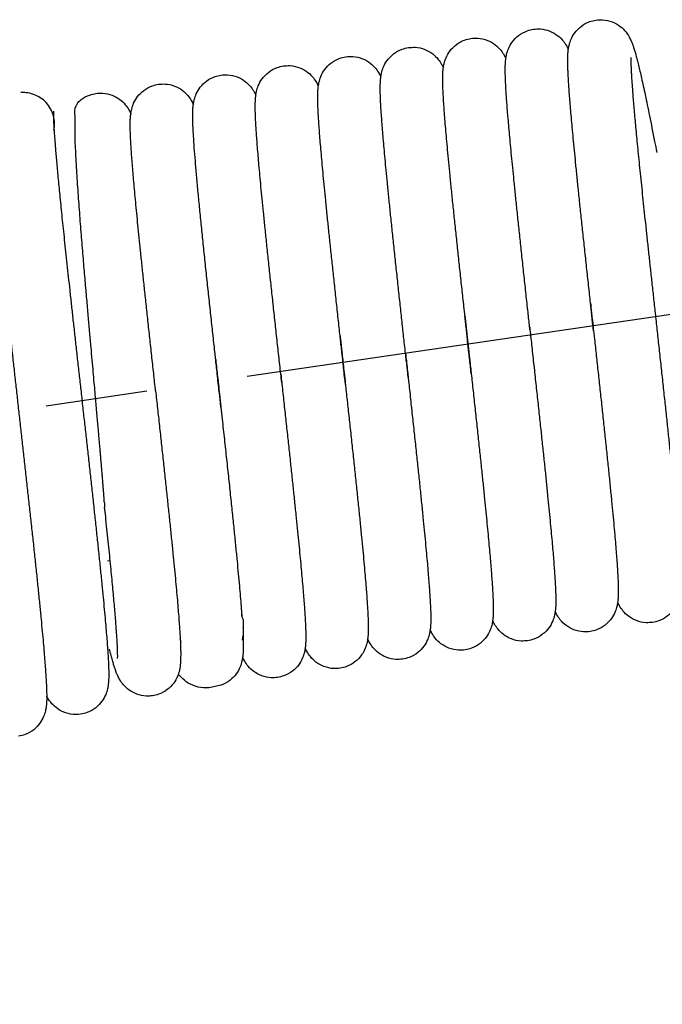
# Model space of a CAD drawing. Extents: x -12 to 408, y -4 to 293.
# Tile 3 of 10: x 262 to 269, y 121 to 132. Entities that reach past the tile are written whole.
import ezdxf

# ---------------------------------------------------------------- set-up
doc = ezdxf.new("R2010")
doc.units = 0
doc.header["$LTSCALE"] = 15
doc.header["$MEASUREMENT"] = 0
doc.linetypes.add('CENTER', pattern=[0.6, 0.375, -0.075, 0.075, -0.075])
doc.layers.get('0').update_dxf_attribs({"linetype": 'CONTINUOUS'})
doc.layers.add('CEN', color=3, linetype='CENTER')

msp = doc.modelspace()

# ---------------------------------------------------------------- linework, layer by layer
at = {"color": 7, "linetype": 'Continuous'}
for p, q in [((263.1214864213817, 125.7752327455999), (263.0932454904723, 125.7710854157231)), ((264.28430971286, 124.3789017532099), (264.234607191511, 124.3679293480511)), ((264.2843357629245, 124.3789094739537), (264.2855055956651, 124.3793102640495))]:
    msp.add_line(p, q, dxfattribs=at)
for points in [[(268.1939127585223, 131.2821658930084), (268.1934561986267, 131.3266666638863), (268.194048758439, 131.3670423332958), (268.1959411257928, 131.4052830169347), (268.1999493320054, 131.4450266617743), (268.2086460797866, 131.4926527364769), (268.2288194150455, 131.555484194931), (268.2712613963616, 131.6312992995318), (268.3421269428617, 131.7033514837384), (268.4381432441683, 131.7559502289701), (268.5063933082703, 131.7732032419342)], [(268.506361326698, 131.7732072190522), (268.5804038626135, 131.7760626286), (268.6872260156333, 131.7522053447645), (268.7752289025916, 131.7027034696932), (268.8370713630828, 131.6416860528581), (268.8739211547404, 131.5870909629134), (268.8957201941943, 131.5436433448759), (268.9111133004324, 131.5057544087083), (268.9242626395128, 131.4680351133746), (268.9369082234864, 131.4273320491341), (268.9497841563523, 131.382025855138), (268.96334871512, 131.3308084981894), (268.9779740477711, 131.2723283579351), (268.9939331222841, 131.2054028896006), (269.0114636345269, 131.1288711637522), (269.0307562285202, 131.0417039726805), (269.0519206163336, 130.9432148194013), (269.075034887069, 130.8328795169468), (269.1001580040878, 130.7102908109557), (269.1273633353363, 130.5749963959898), (269.1567228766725, 130.4265710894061), (269.1804615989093, 130.3050430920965)], [(267.5010661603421, 131.1808049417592), (267.5006175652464, 131.2250763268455), (267.5012105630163, 131.2653158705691), (267.5030987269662, 131.303485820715), (267.5071002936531, 131.3432031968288), (267.5157894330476, 131.3908301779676), (267.5359500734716, 131.453663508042), (267.5783784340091, 131.52949198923), (267.6492382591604, 131.6015663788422), (267.7452671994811, 131.654189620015), (267.813554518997, 131.6714561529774)], [(267.8135222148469, 131.6714593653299), (267.8882427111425, 131.6742686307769), (267.99559552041, 131.6499865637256), (268.0837685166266, 131.5998869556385), (268.1454135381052, 131.538457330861), (268.1819127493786, 131.4838729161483), (268.200559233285, 131.4470503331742)], [(266.8111763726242, 130.9921406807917), (266.8089152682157, 131.0516460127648), (266.8078583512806, 131.1039841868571), (266.8080477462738, 131.1504546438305), (266.8097120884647, 131.1934585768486), (266.8137343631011, 131.2374007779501), (266.8230156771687, 131.2893584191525), (266.8442790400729, 131.3547039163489), (266.8868581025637, 131.4295332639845), (266.9555892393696, 131.4991989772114), (267.0495828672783, 131.5513916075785), (267.1207162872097, 131.5697055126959)], [(267.1206835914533, 131.5697115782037), (267.1962144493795, 131.5724637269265), (267.3028353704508, 131.5482086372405), (267.3901528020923, 131.4987440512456), (267.4518014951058, 131.4376820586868), (267.4888859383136, 131.3824600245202), (267.5077471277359, 131.3452441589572)], [(266.1171431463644, 130.9188364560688), (266.115540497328, 130.9702243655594), (266.1149416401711, 131.0162388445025), (266.1154184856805, 131.057802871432), (266.1172025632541, 131.0968418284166), (266.1210600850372, 131.13694444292), (266.1294557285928, 131.1845152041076), (266.1490689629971, 131.2472309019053), (266.1909742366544, 131.3236189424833), (266.26177098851, 131.3966971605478), (266.3584160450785, 131.4502654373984), (266.4278778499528, 131.467960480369)], [(266.4278448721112, 131.4679663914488), (266.5015987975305, 131.470841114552), (266.6085247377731, 131.4470359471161), (266.6967133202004, 131.3974616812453), (266.7585854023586, 131.3364068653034), (266.7953428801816, 131.2819588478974), (266.8149733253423, 131.2433558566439)], [(265.425333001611, 130.7923460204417), (265.4232018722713, 130.8493612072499), (265.4221861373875, 130.8999061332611), (265.4223338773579, 130.945022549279), (265.4238456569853, 130.9867734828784), (265.4274668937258, 131.0290747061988), (265.435872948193, 131.0794646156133), (265.4567471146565, 131.1467545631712), (265.4996250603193, 131.2239269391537), (265.568102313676, 131.2943064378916), (265.6615766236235, 131.3470169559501), (265.7350396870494, 131.3662082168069)], [(265.7350059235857, 131.3662173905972), (265.8106294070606, 131.3689629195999), (265.9173091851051, 131.344655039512), (266.0046405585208, 131.2951216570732), (266.0662663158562, 131.234009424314), (266.1033128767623, 131.1787801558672), (266.122151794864, 131.1415696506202)], [(268.8936854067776, 131.3581988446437), (268.8934525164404, 131.3542243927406), (268.8930550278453, 131.339309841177), (268.8930452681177, 131.315810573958), (268.8936451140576, 131.2847303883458), (268.8949598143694, 131.2465810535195), (268.8970465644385, 131.2016318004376), (268.8999397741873, 131.1500309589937), (268.9036612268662, 131.0918680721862), (268.9082244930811, 131.0272074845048), (268.9136369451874, 130.9561075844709), (268.9199007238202, 130.8786326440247), (268.9270120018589, 130.794873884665), (268.9349629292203, 130.704932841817), (268.9437464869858, 130.6088753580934), (268.9533529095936, 130.5067794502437), (268.9637694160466, 130.3987395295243), (268.9749800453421, 130.2848687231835), (268.9869654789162, 130.1653008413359), (268.9997028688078, 130.0401921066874), (269.0131656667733, 129.9097227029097), (269.0273234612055, 129.7740981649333), (269.042141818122, 129.6335506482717), (269.0575821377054, 129.4883400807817), (269.0736015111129, 129.3387551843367), (269.0901536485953, 129.1851047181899), (269.107236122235, 129.0272818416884), (269.1249121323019, 128.8645706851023), (269.1432477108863, 128.6962239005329), (269.1623016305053, 128.5215433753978), (269.1821193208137, 128.3399215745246), (269.2027130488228, 128.1510067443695), (269.2238284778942, 127.9568351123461), (269.2449836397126, 127.7615041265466), (269.2656991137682, 127.5691112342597), (269.2855269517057, 127.3835389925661), (269.3040769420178, 127.2082579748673), (269.3212028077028, 127.0445746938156), (269.336986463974, 126.8916893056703), (269.3515215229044, 126.7486930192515), (269.3648973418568, 126.614704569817), (269.3771947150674, 126.4888995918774), (269.3884617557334, 126.3707531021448), (269.3987010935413, 126.2602020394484), (269.4079153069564, 126.157196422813), (269.4161116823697, 126.0616469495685), (269.4233015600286, 125.9734262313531), (269.4294996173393, 125.8923684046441), (269.434723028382, 125.8182662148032), (269.4389902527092, 125.7508639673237), (269.4423190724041, 125.6898434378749), (269.4447282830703, 125.6346491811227), (269.4462083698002, 125.5848757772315), (269.4467244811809, 125.5401825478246), (269.4462013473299, 125.4995939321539), (269.4443961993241, 125.4611895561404), (269.4405232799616, 125.4214175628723), (269.4321010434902, 125.3740016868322), (269.4124203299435, 125.3113205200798), (269.3705632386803, 125.2351867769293), (269.3002641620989, 125.1625713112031), (269.2048156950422, 125.1092972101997), (269.1337872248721, 125.0910090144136)], [(264.7298276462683, 130.7682958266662), (264.7292624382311, 130.813757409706), (264.7297566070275, 130.8548922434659), (264.7315440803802, 130.8936312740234), (264.7353951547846, 130.9335490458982), (264.7437787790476, 130.9810241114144), (264.7633731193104, 131.0436918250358), (264.8052753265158, 131.120095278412), (264.8761108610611, 131.1932166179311), (264.972793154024, 131.2467915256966), (265.0422002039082, 131.2644664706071)], [(265.0421668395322, 131.2644710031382), (265.1170426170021, 131.2672695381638), (265.2246172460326, 131.2428502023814), (265.312905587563, 131.1925141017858), (265.3744855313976, 131.1309294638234), (265.41083112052, 131.0763971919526), (265.4294470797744, 131.0395289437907)], [(267.5024777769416, 131.131501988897), (267.5010661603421, 131.1808049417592)], [(268.1953433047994, 131.2325128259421), (268.1939127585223, 131.2821658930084)], [(268.4458579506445, 128.6361993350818), (268.4357369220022, 128.7290992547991), (268.4138514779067, 128.9304194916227), (268.3922858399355, 129.1296702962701), (268.3712271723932, 129.3254531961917), (268.3509108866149, 129.5158957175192), (268.3315685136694, 129.6991074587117), (268.3134014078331, 129.8734044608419), (268.2965746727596, 130.0373507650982), (268.2811972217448, 130.1899440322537), (268.2672580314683, 130.3312793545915), (268.2547049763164, 130.4618314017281), (268.2434817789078, 130.5821069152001), (268.2335306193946, 130.6926282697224), (268.2247942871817, 130.793921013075), (268.2172203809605, 130.8864751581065), (268.2107671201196, 130.9706717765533), (268.2053932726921, 131.0469016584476), (268.2010571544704, 131.1155999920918), (268.1977191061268, 131.1772575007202), (268.1953433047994, 131.2325128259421)], [(264.0375213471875, 130.6459479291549), (264.0368035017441, 130.6756096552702), (264.0364358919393, 130.7210690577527), (264.0372001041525, 130.762190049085), (264.0393996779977, 130.8012856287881), (264.0439881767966, 130.8421487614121), (264.0538477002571, 130.891202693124), (264.0760277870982, 130.954842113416), (264.1199907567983, 131.0284565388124), (264.1903565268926, 131.096810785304), (264.2839400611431, 131.146485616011), (264.3493577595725, 131.1627248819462)], [(264.3493283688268, 131.1627253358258), (264.4229987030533, 131.1656056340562), (264.5300858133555, 131.1417647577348), (264.6184307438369, 131.0920398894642), (264.6802898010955, 131.0308897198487), (264.7169246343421, 130.976544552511), (264.736400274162, 130.9382388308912)], [(267.7708874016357, 128.3706209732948), (267.7533784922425, 128.5311555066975), (267.7316010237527, 128.7311834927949), (267.7099636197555, 128.9306258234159), (267.6887200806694, 129.1274754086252), (267.6681687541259, 129.3192821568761), (267.6485843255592, 129.5037521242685), (267.6302056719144, 129.6788360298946), (267.6132239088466, 129.8428225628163), (267.5976876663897, 129.9952631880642), (267.5835266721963, 130.1368197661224), (267.5706646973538, 130.2682103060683), (267.5590281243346, 130.3901376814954), (267.5485490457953, 130.503269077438), (267.5391792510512, 130.6080892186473), (267.5308946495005, 130.7048282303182), (267.5236703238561, 130.7937227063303), (267.5174788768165, 130.8750424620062), (267.5122915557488, 130.9490918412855), (267.5080796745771, 131.0162155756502), (267.5048168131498, 131.0768122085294), (267.5024777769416, 131.131501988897)], [(262.4984598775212, 130.5501955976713), (262.5050261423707, 130.6274757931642), (262.4927656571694, 130.7109626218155), (262.4609654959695, 130.7891352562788), (262.4111894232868, 130.8572788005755), (262.3467235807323, 130.9117278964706), (262.2710291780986, 130.949046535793), (262.1886052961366, 130.9671289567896), (262.1311499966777, 130.9680151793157)], [(262.9636518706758, 130.9592303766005), (263.0386651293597, 130.9620185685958), (263.1423766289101, 130.9390519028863), (263.2273413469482, 130.8926456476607), (263.2891437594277, 130.8340823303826), (263.3283033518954, 130.7781649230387), (263.3505948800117, 130.7350246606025)], [(263.3461735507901, 130.5021573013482), (263.3443483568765, 130.5564466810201), (263.3435999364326, 130.6048066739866), (263.3440051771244, 130.6485665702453), (263.3458609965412, 130.6900566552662), (263.3501554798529, 130.7333769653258), (263.3597547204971, 130.7844880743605), (263.381603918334, 130.849505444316), (263.4246063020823, 130.9233890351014), (263.4935083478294, 130.9920742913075), (263.5870719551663, 131.0432813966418), (263.6565210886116, 131.0609725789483)], [(263.6564907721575, 131.0609785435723), (263.7304389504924, 131.0638397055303), (263.8342224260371, 131.04117573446), (263.9196195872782, 130.9948078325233), (263.9815857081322, 130.9363029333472), (264.0206301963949, 130.880785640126), (264.0434478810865, 130.8367413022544)], [(267.054314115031, 128.4865384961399), (267.0424890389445, 128.5951645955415), (267.0214668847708, 128.7887826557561), (267.000511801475, 128.9827127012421), (266.9798700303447, 129.1750235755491), (266.9597824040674, 129.3638218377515), (266.9404771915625, 129.5473007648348), (266.9221632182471, 129.7237875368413), (266.9050235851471, 129.8917864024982), (266.8892102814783, 130.0500158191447), (266.8748399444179, 130.1974379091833), (266.8619901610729, 130.3332875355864), (266.8506641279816, 130.4574641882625), (266.8407968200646, 130.5705591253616), (266.8323204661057, 130.6732137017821), (266.8251717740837, 130.7660618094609), (266.8192943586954, 130.8497283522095), (266.8146390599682, 130.9248821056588), (266.8111763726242, 130.9921406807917)], [(262.7569359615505, 130.8512640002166), (262.7659084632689, 130.8603709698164)], [(262.7613895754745, 130.8597221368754), (262.7642190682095, 130.8580376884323)], [(262.7659084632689, 130.8603709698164), (262.8010303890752, 130.8905998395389), (262.8946314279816, 130.9416808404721), (262.9636820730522, 130.9592260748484)], [(266.395105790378, 128.0764379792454), (266.3846061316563, 128.1726592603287), (266.3646860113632, 128.3553234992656), (266.3444584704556, 128.541166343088), (266.3240120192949, 128.7296630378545), (266.3034556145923, 128.920140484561), (266.2830280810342, 129.1107556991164), (266.2630933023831, 129.2984909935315), (266.243996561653, 129.4804390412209), (266.2260432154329, 129.6539656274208), (266.2094865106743, 129.8167927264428), (266.1944753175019, 129.9674986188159), (266.1809782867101, 130.1063477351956), (266.1689279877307, 130.2339439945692), (266.1582550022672, 130.3509099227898), (266.1488907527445, 130.4578694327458), (266.1407698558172, 130.5554352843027), (266.1338345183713, 130.6441692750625), (266.128043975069, 130.7244533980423), (266.1233591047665, 130.7966675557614), (266.1197385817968, 130.8612735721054), (266.1171431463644, 130.9188364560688)], [(262.4921142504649, 130.7641089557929), (262.4918453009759, 130.75911710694), (262.4915341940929, 130.7450675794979), (262.4915821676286, 130.7236618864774), (262.4921618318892, 130.6957178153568), (262.4933576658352, 130.6616738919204), (262.4952170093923, 130.6217608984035), (262.4977700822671, 130.5760941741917), (262.5010384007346, 130.5247231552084), (262.505038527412, 130.4676593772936), (262.50978380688, 130.4048931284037), (262.5152851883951, 130.3364039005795), (262.5215515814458, 130.2621673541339), (262.5285898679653, 130.1821614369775), (262.5364026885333, 130.0963938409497), (262.5449928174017, 130.0048546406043), (262.5543625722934, 129.9075273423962), (262.5645123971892, 129.8044052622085), (262.575440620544, 129.6954939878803), (262.5871431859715, 129.580813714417), (262.5996133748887, 129.4604015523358), (262.6128415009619, 129.3343138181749), (262.6268146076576, 129.202628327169), (262.6415158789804, 129.0654492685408), (262.6569205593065, 128.9229438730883), (262.6729961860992, 128.7753384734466), (262.6897049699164, 128.6228954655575), (262.7070037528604, 128.4659135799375), (262.7248439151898, 128.3047284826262), (262.7431713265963, 128.1397131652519), (262.7619263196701, 127.9712781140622), (262.7810437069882, 127.7998712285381), (262.8004528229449, 127.6259774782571), (262.8200776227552, 127.450118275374), (262.8398404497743, 127.2728178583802), (262.8596781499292, 127.0944581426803), (262.8795277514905, 126.9154047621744), (262.8993185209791, 126.736075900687), (262.9189708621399, 126.5569496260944), (262.9383952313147, 126.3785711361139), (262.9574910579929, 126.2015597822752), (262.9761457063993, 126.0266157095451), (262.994233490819, 125.8545258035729), (263.0116043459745, 125.6862709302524), (263.0279353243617, 125.5245247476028), (263.0428282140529, 125.3728987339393), (263.0559877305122, 125.2343117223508), (263.0672533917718, 125.1106881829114), (263.0767280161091, 125.0013907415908), (263.0846150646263, 124.9046243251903), (263.0910873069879, 124.8187692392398), (263.0962781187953, 124.7424675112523), (263.1002620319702, 124.6749792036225), (263.1030990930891, 124.6156687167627), (263.1048466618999, 124.5636969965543)], [(262.4930991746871, 130.7406788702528), (262.4970440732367, 130.7566904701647)], [(262.4970440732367, 130.7566904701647), (262.4984598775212, 130.7634251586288)], [(263.0573171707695, 126.4178228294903), (263.0571717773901, 126.4201996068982), (263.0567984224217, 126.4260879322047), (263.0563869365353, 126.4323691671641), (263.0559295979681, 126.4391698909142), (263.0554168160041, 126.4466290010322), (263.0548375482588, 126.4548953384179), (263.0541795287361, 126.464126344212), (263.0534294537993, 126.4744865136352), (263.0525732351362, 126.4861446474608), (263.0515964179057, 126.499268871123), (263.0504848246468, 126.514018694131), (263.0492254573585, 126.5305342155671), (263.0478075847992, 126.5489234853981), (263.0462218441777, 126.5692756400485), (263.044458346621, 126.5916858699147), (263.0425267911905, 126.6160029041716), (263.0404491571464, 126.6419304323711), (263.0382493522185, 126.6691594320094), (263.0359526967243, 126.697373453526), (263.0335861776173, 126.7262443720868), (263.0311780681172, 126.7554359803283), (263.0287262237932, 126.7849842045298), (263.0261941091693, 126.8153337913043), (263.0235357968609, 126.8470313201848), (263.0207044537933, 126.8806234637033), (263.0176515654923, 126.916666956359), (263.0143270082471, 126.9557280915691), (263.0106791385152, 126.9983819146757), (263.0066549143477, 127.0452110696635), (263.0022001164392, 127.0968039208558), (262.9972596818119, 127.1537516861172), (262.9917782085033, 127.2166441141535), (262.9857007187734, 127.2860633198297), (262.9789736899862, 127.3625752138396), (262.9715464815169, 127.4467179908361), (262.9633731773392, 127.5389871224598), (262.9544164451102, 127.6397994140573), (262.9446405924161, 127.7495800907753), (262.9339560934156, 127.8693947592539), (262.9222592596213, 128.0005186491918), (262.9094785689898, 128.1439452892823), (262.8955771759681, 128.3003956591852), (262.8805738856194, 128.4701270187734), (262.8644651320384, 128.6538791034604), (262.8472075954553, 128.8532079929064), (262.8288737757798, 129.0689135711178), (262.8097324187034, 129.3003429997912), (262.7904219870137, 129.5434915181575), (262.7717141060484, 129.7941450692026), (262.7546232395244, 130.0474357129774), (262.7407817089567, 130.2937832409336), (262.7324708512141, 130.5191176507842), (262.7326944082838, 130.7040034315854), (262.7446460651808, 130.8223624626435), (262.7608212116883, 130.8475789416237)], [(264.7313811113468, 130.7175456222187), (264.7298276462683, 130.7682958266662)], [(265.6701156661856, 128.2694672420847), (265.6600760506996, 128.3616645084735), (265.6386482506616, 128.558909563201), (265.6178034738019, 128.7516688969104), (265.5976620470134, 128.9390973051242), (265.5783332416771, 129.1204256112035), (265.5599146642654, 129.2949649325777), (265.5424917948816, 129.4621099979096), (265.5261376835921, 129.621341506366), (265.5109127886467, 129.7722276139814), (265.496864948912, 129.9144246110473), (265.4840295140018, 130.0476769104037), (265.4724294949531, 130.1718174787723), (265.4620736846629, 130.2867929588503), (265.4529587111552, 130.3926513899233), (265.4450725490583, 130.4895139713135), (265.4383954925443, 130.5775762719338), (265.4329015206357, 130.6571123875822), (265.4285603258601, 130.7284853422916), (265.425333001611, 130.7923460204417)], [(264.0399058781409, 130.5832790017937), (264.0382379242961, 130.6240378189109), (264.0375213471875, 130.6459479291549)], [(264.7338940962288, 130.6610788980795), (264.7313811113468, 130.7175456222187)], [(264.7373873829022, 130.5980456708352), (264.7338940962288, 130.6610788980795)], [(264.2898459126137, 128.0163517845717), (264.2815298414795, 128.092669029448), (264.2595307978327, 128.2949472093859), (264.2373830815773, 128.4994578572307), (264.2152573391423, 128.7050521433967), (264.1933438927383, 128.9104451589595), (264.1718510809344, 129.1142311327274), (264.1510046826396, 129.3148884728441), (264.1310469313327, 129.5107881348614), (264.1122348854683, 129.7002086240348), (264.0948354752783, 129.8813872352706), (264.0791335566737, 130.05243975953), (264.065422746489, 130.2114569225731), (264.0539982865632, 130.356613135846), (264.0451547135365, 130.4863111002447), (264.0399011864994, 130.5833666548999)], [(265.0126361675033, 127.8435457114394), (265.0010977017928, 127.9492847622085), (264.9794424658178, 128.1478460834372), (264.9577010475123, 128.3476081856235), (264.936059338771, 128.5471957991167), (264.9147070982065, 128.7452068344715), (264.8938722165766, 128.9398816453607), (264.8738368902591, 129.1289199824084), (264.8548618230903, 129.3101518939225), (264.8371698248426, 129.4816667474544), (264.8209383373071, 129.6418640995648), (264.8062703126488, 129.7897335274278), (264.7931232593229, 129.9256225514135), (264.7814168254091, 130.0502425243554), (264.7710708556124, 130.1643084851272), (264.7620082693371, 130.2685216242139), (264.7541603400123, 130.3635202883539), (264.7474739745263, 130.4497876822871), (264.7418991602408, 130.5277956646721), (264.7373873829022, 130.5980456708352)], [(261.8043924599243, 130.5200445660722), (261.8041235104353, 130.5150527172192), (261.8038124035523, 130.5010031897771), (261.803860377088, 130.4795974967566), (261.8044400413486, 130.451653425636), (261.8056358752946, 130.4176095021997), (261.8074952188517, 130.3776965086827), (261.8100482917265, 130.3320297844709), (261.813316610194, 130.2806587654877), (261.8173167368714, 130.2235949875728), (261.8220620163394, 130.1608287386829), (261.8275633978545, 130.0923395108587), (261.8338297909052, 130.0181029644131), (261.8408680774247, 129.9380970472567), (261.8486808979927, 129.852329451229), (261.8572710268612, 129.7607902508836), (261.8666407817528, 129.6634629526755), (261.8767906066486, 129.5603408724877), (261.8877188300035, 129.4514295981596), (261.8994213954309, 129.3367493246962), (261.9118915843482, 129.216337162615), (261.9251197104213, 129.0902494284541), (261.939092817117, 128.9585639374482), (261.9537940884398, 128.8213848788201), (261.9691987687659, 128.6788794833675), (261.9852743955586, 128.5312740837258), (262.0019831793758, 128.3788310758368), (262.0192819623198, 128.2218491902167), (262.0371221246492, 128.0606640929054), (262.0554495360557, 127.8956487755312), (262.0742045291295, 127.7272137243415), (262.0933219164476, 127.5558068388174), (262.1127310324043, 127.3819130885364), (262.1323558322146, 127.2060538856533), (262.1521186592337, 127.0287534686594), (262.1719563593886, 126.8503937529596), (262.1918059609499, 126.6713403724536), (262.2115967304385, 126.4920115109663), (262.2312490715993, 126.3128852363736), (262.2506734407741, 126.1345067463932), (262.2697692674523, 125.9574953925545), (262.2884239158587, 125.7825513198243), (262.3065117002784, 125.6104614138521), (262.323882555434, 125.4422065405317), (262.3402135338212, 125.280460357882), (262.3551064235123, 125.1288343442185), (262.3682659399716, 124.9902473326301), (262.3795316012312, 124.8666237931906), (262.3890062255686, 124.75732635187), (262.3968932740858, 124.6605599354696), (262.4033655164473, 124.5747048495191), (262.4085563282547, 124.4984031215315), (262.4125402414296, 124.4309148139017), (262.4153773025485, 124.371604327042), (262.4171248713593, 124.3196326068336)], [(263.6249169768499, 127.6587605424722), (263.6036198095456, 127.8539580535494), (263.5821927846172, 128.0506052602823), (263.5609790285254, 128.2458545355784), (263.5402419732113, 128.4375729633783), (263.520271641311, 128.6233406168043), (263.5012940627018, 128.8012656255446), (263.483376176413, 128.9708836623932), (263.4665410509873, 129.1321089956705), (263.4508020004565, 129.2849235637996), (263.4361645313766, 129.4293639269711), (263.4226281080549, 129.5655096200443), (263.4101877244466, 129.6934729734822), (263.3988353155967, 129.8133903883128), (263.3885609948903, 129.9254151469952), (263.3793541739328, 130.0297119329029), (263.3712045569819, 130.1264533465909), (263.3641030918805, 130.2158190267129), (263.3580422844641, 130.2980081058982), (263.3530231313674, 130.373163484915), (263.3490646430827, 130.4411860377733), (263.3461735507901, 130.5021573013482)], [(268.4511738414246, 128.58744006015), (268.4458579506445, 128.6361993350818)], [(268.4458612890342, 128.6361996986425), (268.447637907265, 128.6198977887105), (268.45117602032, 128.5874402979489)], [(268.46584190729, 128.4529783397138), (268.4577635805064, 128.527020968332), (268.4511738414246, 128.58744006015)], [(268.45117602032, 128.5874402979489), (268.4658421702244, 128.4529783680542)], [(267.0561585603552, 128.4696089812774), (267.054314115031, 128.4865384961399)], [(267.0543190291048, 128.4865390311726), (267.0550887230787, 128.4794717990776), (267.0561629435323, 128.469609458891)], [(267.0719393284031, 128.3248709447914), (267.0633373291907, 128.4037456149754), (267.0561585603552, 128.4696089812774)], [(267.0561629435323, 128.469609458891), (267.0719404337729, 128.3248710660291)], [(268.4802604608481, 128.3208449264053), (268.4797529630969, 128.3254960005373), (268.46584190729, 128.4529783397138)], [(268.4658421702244, 128.4529783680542), (268.4671269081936, 128.4412038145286), (268.4802606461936, 128.3208449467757)], [(267.7744988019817, 128.3375240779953), (267.7708874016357, 128.3706209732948)], [(267.7708878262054, 128.3706210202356), (267.7728440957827, 128.3526909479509), (267.7744989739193, 128.3375240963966)], [(265.6737993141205, 128.235664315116), (265.6701156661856, 128.2694672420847)], [(265.6701201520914, 128.2694677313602), (265.6712788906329, 128.2588303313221), (265.6738028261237, 128.2356646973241)], [(265.6896593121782, 128.0902329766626), (265.6819554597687, 128.1608569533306), (265.6737993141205, 128.235664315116)], [(265.6738028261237, 128.2356646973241), (265.6896599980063, 128.0902330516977)], [(267.0797085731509, 128.2536605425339), (267.0719393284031, 128.3248709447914)], [(267.0719404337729, 128.3248710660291), (267.07380380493, 128.3077878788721), (267.0797088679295, 128.2536605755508)], [(267.0986639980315, 128.0799454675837), (267.0838475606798, 128.2157298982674), (267.0797085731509, 128.2536605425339)], [(267.0797088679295, 128.2536605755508), (267.0931984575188, 128.130039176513), (267.0986644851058, 128.0799455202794)], [(267.7744989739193, 128.3375240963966), (267.7953146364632, 128.146758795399), (267.8176702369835, 127.9416834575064), (267.8397096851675, 127.738979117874), (267.8612391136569, 127.5401093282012), (267.8820762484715, 127.3464580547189), (267.9020542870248, 127.1593031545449), (267.9210253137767, 126.9797930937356), (267.9388631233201, 126.8089275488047), (267.9554656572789, 126.6475400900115), (267.9707754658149, 126.4960980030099), (267.9847878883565, 126.3545994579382), (267.997512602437, 126.2229313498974), (268.0089680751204, 126.1009172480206), (268.0191799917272, 125.9883267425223), (268.0281800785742, 125.8848801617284), (268.0360051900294, 125.7902483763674), (268.0426936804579, 125.7040840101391), (268.0482858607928, 125.626002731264), (268.0528225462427, 125.5555772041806), (268.0563426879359, 125.4923265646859), (268.0588793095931, 125.4356928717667)], [(268.4802606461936, 128.3208449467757), (268.4870071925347, 128.2590126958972), (268.507196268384, 128.07384538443), (268.5276004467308, 127.8862989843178), (268.5480990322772, 127.697190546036), (268.5685322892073, 127.50767116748), (268.5887294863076, 127.3189735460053), (268.6085143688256, 127.1323669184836), (268.6277073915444, 126.9491419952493), (268.6460822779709, 126.7710431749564), (268.6633304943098, 126.600679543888), (268.6791811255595, 126.4404425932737), (268.6934275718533, 126.292282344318), (268.7059354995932, 126.1576510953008), (268.71669575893, 126.0369093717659), (268.7258367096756, 125.9290045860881), (268.7334931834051, 125.8327690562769), (268.7397881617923, 125.7470924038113), (268.7448250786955, 125.6710040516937), (268.7486893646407, 125.6036521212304), (268.7514551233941, 125.5441504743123)], [(264.2941317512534, 127.9770421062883), (264.2898459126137, 128.0163517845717)], [(264.2898490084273, 128.0163521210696), (264.2908145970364, 128.0074925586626), (264.2941339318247, 127.9770423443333)], [(265.7020140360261, 127.9770088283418), (265.6896593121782, 128.0902329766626)], [(265.6896599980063, 128.0902330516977), (265.6912679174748, 128.075494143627), (265.7020140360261, 127.9770088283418)], [(266.4043873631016, 127.991377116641), (266.4041448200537, 127.9936001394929), (266.395105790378, 128.0764379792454)], [(266.395105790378, 128.0764379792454), (266.4043877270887, 127.9913771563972)], [(267.1053086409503, 128.0190312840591), (267.1039298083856, 128.0316733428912), (267.0986639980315, 128.0799454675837)], [(267.0986644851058, 128.0799455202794), (267.1053099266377, 128.0190314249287)], [(267.1227039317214, 127.8594218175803), (267.1053086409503, 128.0190312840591)], [(267.1053099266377, 128.0190314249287), (267.1132985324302, 127.9457768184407), (267.1227091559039, 127.859422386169)], [(264.3137820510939, 127.7969224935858), (264.3032470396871, 127.8934725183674), (264.2941317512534, 127.9770421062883)], [(264.2941339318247, 127.9770423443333), (264.3137820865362, 127.7969224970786)], [(265.7244432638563, 127.7714063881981), (265.7041031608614, 127.9578642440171), (265.7020140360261, 127.9770088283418)], [(265.7020140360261, 127.9770088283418), (265.7116679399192, 127.888539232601), (265.7244453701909, 127.7714066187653)], [(266.4194385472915, 127.8533724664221), (266.4043873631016, 127.991377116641)], [(266.4043877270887, 127.9913771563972), (266.4091046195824, 127.9481447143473), (266.4194410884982, 127.853372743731)], [(264.3276579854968, 127.6697560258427), (264.3245809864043, 127.697958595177), (264.3137820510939, 127.7969224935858)], [(264.3137820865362, 127.7969224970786), (264.3143068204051, 127.7921137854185), (264.3276585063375, 127.6697560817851)], [(265.0228454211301, 127.7499742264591), (265.0224876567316, 127.7532538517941), (265.0126361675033, 127.8435457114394)], [(265.0126362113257, 127.8435457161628), (265.0228461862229, 127.7499743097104)], [(266.4239455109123, 127.8120187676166), (266.4232406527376, 127.8184873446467), (266.4194385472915, 127.8533724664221)], [(266.4194410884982, 127.853372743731), (266.4239490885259, 127.8120191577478)], [(266.4239490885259, 127.8120191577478), (266.4311576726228, 127.7458559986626), (266.4532558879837, 127.5426365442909), (266.4751340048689, 127.3405745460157), (266.4965311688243, 127.141727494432), (266.517199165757, 126.9480658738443), (266.536910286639, 126.7614195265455), (266.5554643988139, 126.5834293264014), (266.5726948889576, 126.4155066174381), (266.5884740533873, 126.2587935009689), (266.6027599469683, 126.113689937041), (266.6156007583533, 125.9797438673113), (266.627054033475, 125.8564153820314), (266.6371773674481, 125.7431575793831), (266.6460259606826, 125.6394299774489), (266.6536506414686, 125.5447060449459), (266.6600919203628, 125.4585330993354), (266.6653682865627, 125.3807149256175), (266.6695026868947, 125.3109925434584), (266.6725248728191, 125.2489460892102)], [(267.1238833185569, 127.8485902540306), (267.1235098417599, 127.8520204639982), (267.1227039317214, 127.8594218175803)], [(267.1227091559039, 127.859422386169), (267.1238889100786, 127.8485908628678)], [(267.1238889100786, 127.8485908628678), (267.1340914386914, 127.7548530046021), (267.1553024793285, 127.5594696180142), (267.1764712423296, 127.3635137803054), (267.1971457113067, 127.1708248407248), (267.2169064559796, 126.9850194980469), (267.2353855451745, 126.8093612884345), (267.2523844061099, 126.6456585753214), (267.267962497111, 126.4933351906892), (267.2822105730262, 126.3515223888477), (267.2952161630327, 126.2193715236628), (267.3070595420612, 126.0960807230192), (267.3177991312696, 125.9810392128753), (267.3274506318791, 125.8740719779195), (267.3360262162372, 125.7750510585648), (267.34354236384, 125.6838088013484), (267.3500189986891, 125.6001387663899), (267.3554785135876, 125.5237940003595), (267.3599444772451, 125.454481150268), (267.3634396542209, 125.3918475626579), (267.3659869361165, 125.3353360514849)], [(265.0228461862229, 127.7499743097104), (265.0275318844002, 127.7070207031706), (265.0491426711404, 127.5087246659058), (265.0701206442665, 127.3157129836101), (265.0904291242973, 127.1280700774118), (265.110014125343, 126.9460625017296), (265.1287980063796, 126.7701988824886), (265.1467113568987, 126.6009362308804), (265.1636946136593, 126.4386635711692), (265.1796975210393, 126.2837054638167), (265.194678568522, 126.1363255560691), (265.2086044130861, 125.9967300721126), (265.2214493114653, 125.8650711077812), (265.2331945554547, 125.7414496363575), (265.2438278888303, 125.6259180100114), (265.2533429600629, 125.5184817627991), (265.2617388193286, 125.4190990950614), (265.2690170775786, 125.3277081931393), (265.2751764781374, 125.2443013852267), (265.2802246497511, 125.1687820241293), (265.2841785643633, 125.1009238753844), (265.2870606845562, 125.0403472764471)], [(265.7265056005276, 127.7524889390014), (265.7262654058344, 127.7546923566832), (265.7244432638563, 127.7714063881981)], [(265.7244453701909, 127.7714066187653), (265.7265081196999, 127.7524892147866)], [(265.7265081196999, 127.7524892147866), (265.7323858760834, 127.6985675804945), (265.7533073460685, 127.5063496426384), (265.7742826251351, 127.3129544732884), (265.7951493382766, 127.1195453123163), (265.8157380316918, 126.9273327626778), (265.8358742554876, 126.7375603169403), (265.8553682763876, 126.5516090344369), (265.873938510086, 126.3717623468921), (265.891291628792, 126.2005145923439), (265.9071861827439, 126.0400047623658), (265.9214423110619, 125.891949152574), (265.9339512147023, 125.7575620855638), (265.9447433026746, 125.6367761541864), (265.9539438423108, 125.5285415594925), (265.9616759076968, 125.4317941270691), (265.9680530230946, 125.3455132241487), (265.9731718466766, 125.2687999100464), (265.9771154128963, 125.2008238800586), (265.9799560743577, 125.1407161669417)], [(263.624916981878, 127.6587605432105), (263.6460266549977, 127.4652692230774), (263.6671027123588, 127.2718069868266), (263.6880399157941, 127.079050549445), (263.7086599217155, 126.8883470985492), (263.7287885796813, 126.7010145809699), (263.7482596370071, 126.5183164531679), (263.7669182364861, 126.3414376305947), (263.7846241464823, 126.1714623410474), (263.801254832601, 126.0093522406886), (263.8167156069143, 125.8558516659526), (263.8309408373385, 125.7114714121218), (263.8438829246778, 125.5765938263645), (263.855511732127, 125.4514776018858), (263.8658144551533, 125.3362568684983), (263.8747957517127, 125.2309344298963), (263.8824847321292, 125.1352800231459), (263.8889248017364, 125.0489072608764), (263.893709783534, 124.9784619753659)], [(264.3431645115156, 127.5275581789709), (264.3276579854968, 127.6697560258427)], [(264.3276585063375, 127.6697560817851), (264.3384514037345, 127.5708133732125), (264.3431675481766, 127.5275585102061)], [(264.3483398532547, 127.4800599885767), (264.3454465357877, 127.5066172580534), (264.3431645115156, 127.5275581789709)], [(264.3431675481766, 127.5275585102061), (264.3483442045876, 127.4800604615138)], [(264.3483442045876, 127.4800604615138), (264.3628803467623, 127.3465392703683), (264.3872120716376, 127.1223310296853), (264.4110665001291, 126.9012169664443), (264.4340805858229, 126.6861081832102), (264.4559232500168, 126.4796967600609), (264.4763125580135, 126.2843276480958), (264.4950918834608, 126.1012779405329), (264.5122068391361, 125.9309337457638), (264.5276311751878, 125.7734790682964), (264.5413621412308, 125.6289330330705), (264.5534197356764, 125.4971467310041), (264.5638456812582, 125.3777964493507), (264.5726961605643, 125.2704422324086)], [(263.0573182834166, 126.4178233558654), (263.0601562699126, 126.3710692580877)], [(263.2037715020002, 124.6919212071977), (263.2040463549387, 124.6966939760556), (263.2044368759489, 124.712841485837), (263.2043795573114, 124.7383660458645), (263.2036285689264, 124.7723265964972), (263.2020689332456, 124.8141052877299), (263.1996427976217, 124.8633582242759), (263.1963162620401, 124.9199191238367), (263.1920690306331, 124.983681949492), (263.1868898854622, 125.0545628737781), (263.1807747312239, 125.1324783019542), (263.1737257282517, 125.2173315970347), (263.1657509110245, 125.30900484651), (263.1568640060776, 125.4073536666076), (263.1470843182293, 125.5122039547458), (263.1364366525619, 125.6233499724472), (263.1249512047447, 125.740553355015), (263.112663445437, 125.8635428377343), (263.0996139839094, 125.9920143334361), (263.0858450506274, 126.1256637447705), (263.0713823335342, 126.2643574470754), (263.0601525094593, 126.3710697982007)], [(268.7514551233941, 125.5441504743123), (268.753177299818, 125.4915253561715), (268.7538729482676, 125.4445163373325), (268.7534732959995, 125.4020542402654), (268.7517498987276, 125.3623265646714), (268.747957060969, 125.3218029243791), (268.7396902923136, 125.274131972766), (268.7203148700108, 125.2113921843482), (268.6788038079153, 125.1349469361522), (268.6086816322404, 125.0618028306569), (268.5129431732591, 125.0079129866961), (268.440947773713, 124.9892630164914)], [(268.0588793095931, 125.4356928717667), (268.060454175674, 125.3848643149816), (268.0610441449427, 125.3391656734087), (268.0605687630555, 125.297743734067), (268.0587890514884, 125.2587333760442), (268.0549318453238, 125.2185909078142), (268.0465371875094, 125.1710029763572), (268.0269149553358, 125.1082512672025), (267.9851481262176, 125.03205769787), (267.9149458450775, 124.9593562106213), (267.8194656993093, 124.9059257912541), (267.7481094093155, 124.8875152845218)], [(267.3659869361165, 125.3353360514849), (267.367585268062, 125.2844322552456), (267.3682023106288, 125.2388086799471), (267.3677695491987, 125.1975157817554), (267.3660614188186, 125.1586657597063), (267.3623356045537, 125.1187563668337), (267.354209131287, 125.0715121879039), (267.335087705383, 125.0090285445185), (267.2937530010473, 124.9323360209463), (267.2234720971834, 124.8586756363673), (267.1273706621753, 124.8044585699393), (267.0552699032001, 124.7857690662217)], [(269.1338162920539, 125.0910253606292), (269.0614198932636, 125.0880504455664), (268.9550747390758, 125.1112001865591), (268.8678043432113, 125.1593393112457), (268.8055457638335, 125.2195237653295), (268.7674613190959, 125.275022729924), (268.7466907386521, 125.3156233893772)], [(264.5726961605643, 125.2704422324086), (264.5737221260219, 125.2574967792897)], [(264.5737221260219, 125.2574967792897), (264.5742882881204, 125.250298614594)], [(264.5742882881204, 125.250298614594), (264.5780718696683, 125.2010570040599)], [(264.5780718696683, 125.2010570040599), (264.5794649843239, 125.1823499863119)], [(264.5794649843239, 125.1823499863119), (264.5800385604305, 125.1745436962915), (264.5808122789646, 125.1639095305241)], [(264.5821459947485, 125.1641946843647), (264.5795285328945, 125.1776607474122)], [(266.6725248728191, 125.2489460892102), (266.6744631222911, 125.1939533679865), (266.6753255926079, 125.1451054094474), (266.6750531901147, 125.1010256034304), (266.6733888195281, 125.0595343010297), (266.6695483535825, 125.0174226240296), (266.6611028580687, 124.9685769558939), (266.6414144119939, 124.9051954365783), (266.5998187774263, 124.8290494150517), (266.5302325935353, 124.7566144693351), (266.4350692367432, 124.7029148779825), (266.3624312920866, 124.6840225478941)], [(268.4409779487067, 124.989277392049), (268.3694920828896, 124.9862465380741), (268.261658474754, 125.0096738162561), (268.1728962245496, 125.0591676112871), (268.1107536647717, 125.1201853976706), (268.0738474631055, 125.1746309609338), (268.0539151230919, 125.2137371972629)], [(264.5976457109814, 125.1166652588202), (264.5859686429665, 125.1491799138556), (264.5821459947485, 125.1641946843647)], [(264.5972254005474, 125.0313801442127), (264.5973452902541, 125.035460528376), (264.5975384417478, 125.0435054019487), (264.597696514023, 125.0525147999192), (264.5978122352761, 125.0626081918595), (264.5978766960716, 125.0739190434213), (264.5978791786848, 125.0865933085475), (264.5978070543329, 125.1007860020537), (264.5976457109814, 125.1166652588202)], [(265.9799560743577, 125.1407161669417), (265.9817476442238, 125.0875169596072), (265.9825067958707, 125.0399923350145), (265.9821672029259, 124.9971382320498), (265.980511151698, 124.9571639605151), (265.976821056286, 124.9165778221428), (265.9687591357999, 124.8690413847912), (265.9497724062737, 124.8064512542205), (265.9086243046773, 124.7296202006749), (265.8385064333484, 124.6557419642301), (265.7423097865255, 124.6011979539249), (265.6695919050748, 124.5822756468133)], [(267.7481391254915, 124.8875301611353), (267.6768025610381, 124.8844904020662), (267.5689413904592, 124.9078801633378), (267.4801048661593, 124.9573841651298), (267.4179450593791, 125.0184008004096), (267.3810694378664, 125.072777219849), (267.361037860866, 125.112074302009)], [(263.893709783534, 124.9784619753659), (263.8941633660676, 124.9713640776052)], [(263.8941633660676, 124.9713640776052), (263.8982492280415, 124.9021243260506)], [(264.5946154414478, 124.9659329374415), (264.5937915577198, 124.949996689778)], [(264.5972264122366, 125.0313801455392), (264.5947494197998, 124.9686814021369), (264.5946154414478, 124.9659329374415)], [(265.2870606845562, 125.0403472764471), (265.2888907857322, 124.9864742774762), (265.2896670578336, 124.9384252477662), (265.2893132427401, 124.8947371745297), (265.2875665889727, 124.8537575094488), (265.2836353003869, 124.812061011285), (265.2749426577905, 124.7629760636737), (265.2544753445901, 124.6986125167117), (265.2117809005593, 124.6222974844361), (265.1413160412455, 124.550614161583), (265.0466565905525, 124.4983961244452), (264.9767552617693, 124.4805255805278)], [(267.0553001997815, 124.7857831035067), (266.9839365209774, 124.7827450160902), (266.8763662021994, 124.8060323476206), (266.7877653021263, 124.8552549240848), (266.725556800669, 124.9160947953), (266.6884626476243, 124.9706235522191), (266.6681824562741, 125.0103636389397)], [(263.907753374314, 124.8721953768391), (263.8967704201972, 124.9159068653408)], [(263.8982492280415, 124.9021243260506), (263.9000263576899, 124.867279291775)], [(263.9000260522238, 124.8672785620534), (263.9001687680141, 124.8642419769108), (263.9003732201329, 124.8597095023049), (263.9005630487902, 124.8552944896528), (263.9007428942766, 124.8509113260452), (263.9009165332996, 124.84647628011), (263.9010868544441, 124.8419115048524)], [(264.595873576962, 124.891365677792), (264.5968006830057, 124.8410529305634), (264.596543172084, 124.7960897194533), (264.5948826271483, 124.7544589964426), (264.5910615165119, 124.7124199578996), (264.5825163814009, 124.6630271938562), (264.561985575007, 124.5977126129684), (264.5184993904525, 124.5199482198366), (264.4466492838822, 124.4474782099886), (264.3515989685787, 124.3958364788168), (264.2839173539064, 124.3787762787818)], [(264.5885264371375, 124.8958385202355), (264.5899861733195, 124.9050615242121), (264.5927574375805, 124.9321917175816)], [(264.5937915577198, 124.949996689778), (264.5927675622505, 124.9321602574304)], [(264.5937369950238, 124.9499998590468), (264.593790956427, 124.9487647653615)], [(264.593790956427, 124.9487647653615), (264.594480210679, 124.9322228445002)], [(264.594480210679, 124.9322228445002), (264.595873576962, 124.891365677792)], [(266.3624613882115, 124.6840381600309), (266.2894442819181, 124.6811023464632), (266.1823243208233, 124.7047471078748), (266.0946501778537, 124.7537192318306), (266.0325948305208, 124.8145003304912), (265.9950483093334, 124.8698869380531), (265.9752627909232, 124.9087951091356)], [(263.5911047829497, 124.2770449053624), (263.5215855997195, 124.2739025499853), (263.4171572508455, 124.2954354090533), (263.3306689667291, 124.3412396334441), (263.2680315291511, 124.3993267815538), (263.2287199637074, 124.4542739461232), (263.2053836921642, 124.4985924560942), (263.1892443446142, 124.5368706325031), (263.1757542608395, 124.5745200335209), (263.1630647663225, 124.6145349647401), (263.1502721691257, 124.6588358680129), (263.1368190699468, 124.7089952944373), (263.1224507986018, 124.7658588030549), (263.1154121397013, 124.7947555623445)], [(263.9010868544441, 124.8419115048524), (263.9012559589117, 124.8371442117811), (263.9014252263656, 124.8321063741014), (263.9015953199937, 124.8267346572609), (263.9017661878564, 124.820970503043), (263.9019370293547, 124.8147603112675), (263.9021062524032, 124.8080557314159), (263.9022714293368, 124.8008140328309), (263.9024292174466, 124.7929985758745), (263.9025752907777, 124.7845794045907), (263.902704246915, 124.7755339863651), (263.902809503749, 124.7658481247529), (263.9028831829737, 124.7555170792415), (263.9029159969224, 124.7445468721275), (263.9028971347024, 124.7329557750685), (263.9028141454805, 124.7207758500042), (263.9026528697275, 124.7080547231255), (263.9023973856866, 124.6948575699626), (263.9020296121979, 124.6812546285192), (263.9015272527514, 124.6672858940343), (263.9008624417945, 124.652991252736), (263.9000020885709, 124.6384553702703), (263.8989072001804, 124.62380620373), (263.8975322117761, 124.6092186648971), (263.8958245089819, 124.5949208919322), (263.8937236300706, 124.5811971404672), (263.8928094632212, 124.5762084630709)], [(265.6696224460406, 124.5822881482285), (265.5989056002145, 124.5792122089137), (265.4914640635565, 124.6022431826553), (265.4027332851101, 124.6512687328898), (265.3404043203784, 124.7119518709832), (265.3032577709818, 124.7663040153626), (265.2825794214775, 124.8067057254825)], [(264.9767826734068, 124.4805407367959), (264.9060010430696, 124.4774690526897), (264.8011710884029, 124.4995416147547), (264.7145863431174, 124.5460168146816), (264.6518397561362, 124.6050281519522), (264.6124697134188, 124.6610229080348), (264.5896987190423, 124.7050504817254)], [(263.1048466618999, 124.5636969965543), (263.1055388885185, 124.5179511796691)], [(263.8928078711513, 124.5762086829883), (263.8895088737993, 124.5605407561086), (263.8688305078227, 124.4951977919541)], [(263.1055388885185, 124.5179511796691), (263.1051396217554, 124.4769529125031), (263.1034298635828, 124.4386185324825), (263.0996458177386, 124.3993582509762), (263.0913462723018, 124.3531578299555), (263.071814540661, 124.2921145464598), (263.0301948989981, 124.216972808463), (262.9617261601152, 124.1452419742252), (262.8673515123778, 124.0918645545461), (262.7935638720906, 124.0726523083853)], [(263.8688305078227, 124.4951977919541), (263.8254085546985, 124.4178595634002), (263.7536922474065, 124.3456419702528), (263.6587591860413, 124.2940890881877), (263.5910785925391, 124.2770292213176)], [(263.8802377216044, 124.5115167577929), (263.8756151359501, 124.5171879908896)], [(264.2347688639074, 124.368038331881), (264.1559487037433, 124.3651379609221), (264.0361163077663, 124.3937855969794), (263.9436013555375, 124.4486943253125), (263.8802377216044, 124.5115167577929)], [(262.4171248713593, 124.3196326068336), (262.4178170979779, 124.2738867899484)], [(262.4178170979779, 124.2738867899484), (262.4174178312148, 124.2328885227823), (262.4157080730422, 124.1945541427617), (262.411924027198, 124.1552938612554), (262.4036244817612, 124.1090934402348), (262.3840927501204, 124.048050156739), (262.3424731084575, 123.9729084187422), (262.2740043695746, 123.9011775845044), (262.1796297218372, 123.8478001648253), (262.10584208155, 123.8285879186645)], [(262.7935946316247, 124.0725997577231), (262.6823149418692, 124.0741086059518), (262.5816953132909, 124.1072800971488), (262.5035000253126, 124.1611891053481), (262.4502873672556, 124.2206955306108), (262.4194587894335, 124.2707220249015), (262.4178170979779, 124.2738867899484)]]:
    msp.add_spline(points, degree=3, dxfattribs=at)
at = {"layer": 'CEN'}
msp.add_line((270.205054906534, 128.63550024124), (217.2216163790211, 120.8546024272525), dxfattribs=at)

doc.saveas('drawing.dxf')
